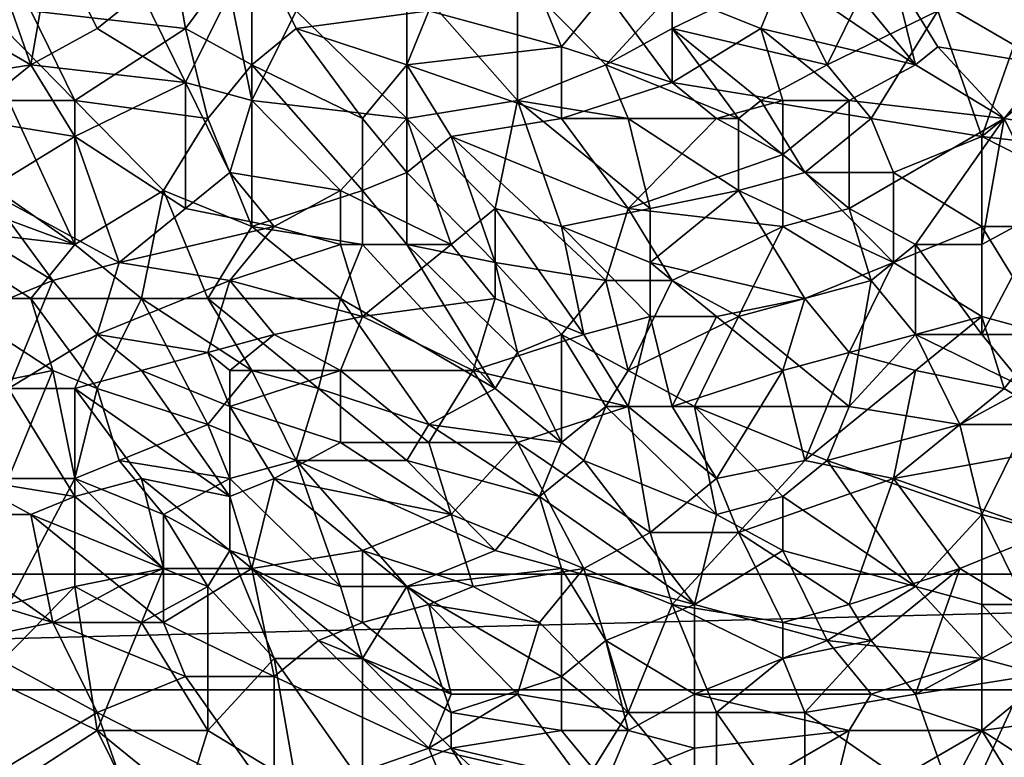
# Model space of a CAD drawing. Extents: x -0.7 to 0.7, y -0.35 to 0.35.
# Tile 130 of 226: x -0.04 to 0.13, y 0.16 to 0.28. Entities that reach past the tile are written whole.
import ezdxf

# ---------------------------------------------------------------- set-up
doc = ezdxf.new("R2010")
doc.units = 0

msp = doc.modelspace()

# ---------------------------------------------------------------- linework, layer by layer
for points in [[(-0.03434, 0.28482, 0.437), (-0.00761, 0.28172, 0.43699), (-0.01142, 0.30347, 0.437)], [(-0.00761, 0.28172, 0.43699), (0.00385, 0.29725, 0.43699), (-0.01142, 0.30347, 0.437)], [(0.11841, 0.2755, 0.43699), (0.11459, 0.29104, 0.43699), (0.0955, 0.30347, 0.43696)], [(0.11841, 0.2755, 0.43699), (0.0955, 0.30347, 0.43696), (0.0955, 0.29104, 0.43699)], [(-0.03434, 0.2755, 0.41242), (-0.06107, 0.29104, 0.41243), (-0.04197, 0.29725, 0.41243)], [(-0.03052, 0.29725, 0.41242), (-0.03434, 0.2755, 0.41242), (-0.04197, 0.29725, 0.41243)], [(-0.03434, 0.2755, 0.41242), (-0.03052, 0.29725, 0.41242), (-0.02288, 0.28172, 0.41241)], [(-0.02288, 0.28172, 0.41241), (-0.03052, 0.29725, 0.41242), (-0.01524, 0.28793, 0.41241)], [(0.00385, 0.2755, 0.43701), (0.00385, 0.29725, 0.43699), (-0.00761, 0.28172, 0.43699)], [(0.01149, 0.28172, 0.43699), (0.0344, 0.28482, 0.437), (0.00385, 0.29725, 0.43699)], [(0.00385, 0.2755, 0.43701), (0.01149, 0.28172, 0.43699), (0.00385, 0.29725, 0.43699)], [(-0.05343, 0.2724, 0.41241), (-0.06107, 0.29104, 0.41243), (-0.03434, 0.2755, 0.41242)], [(0.03058, 0.26618, 0.41242), (0.01149, 0.28482, 0.41242), (0.03058, 0.29104, 0.41244)], [(0.04967, 0.26929, 0.41243), (0.03058, 0.29104, 0.41244), (0.04967, 0.29104, 0.41245)], [(0.04967, 0.26929, 0.41243), (0.03058, 0.26618, 0.41242), (0.03058, 0.29104, 0.41244)], [(0.06495, 0.2755, 0.41245), (0.04967, 0.29104, 0.41245), (0.0764, 0.28793, 0.41247)], [(0.04967, 0.26929, 0.41243), (0.04967, 0.29104, 0.41245), (0.06495, 0.2755, 0.41245)], [(0.0764, 0.28172, 0.41244), (0.0764, 0.28793, 0.41247), (0.0955, 0.29104, 0.41248)], [(0.09168, 0.28172, 0.43699), (0.0955, 0.29104, 0.43699), (0.0764, 0.28793, 0.43699)], [(0.0764, 0.28172, 0.41244), (0.0955, 0.29104, 0.41248), (0.10313, 0.2755, 0.41245)], [(0.09168, 0.28172, 0.43699), (0.11841, 0.2755, 0.43699), (0.0955, 0.29104, 0.43699)], [(0.10313, 0.2755, 0.41245), (0.0955, 0.29104, 0.41248), (0.11077, 0.29104, 0.41249)], [(0.10313, 0.2755, 0.41245), (0.11077, 0.29104, 0.41249), (0.12223, 0.28482, 0.41247)], [(0.14132, 0.2755, 0.43699), (0.1375, 0.28793, 0.43698), (0.11459, 0.29104, 0.43699)], [(0.12223, 0.27861, 0.43699), (0.14132, 0.2755, 0.43699), (0.11459, 0.29104, 0.43699)], [(0.11841, 0.2755, 0.43699), (0.12223, 0.27861, 0.43699), (0.11459, 0.29104, 0.43699)], [(-0.00761, 0.2724, 0.41242), (-0.02288, 0.28172, 0.41241), (-0.01524, 0.28793, 0.41241)], [(-0.00761, 0.2724, 0.41242), (-0.01524, 0.28793, 0.41241), (0.00003, 0.28793, 0.41242)], [(0.00385, 0.26929, 0.41241), (-0.00761, 0.2724, 0.41242), (0.00003, 0.28793, 0.41242)], [(0.00385, 0.26929, 0.41241), (0.00003, 0.28793, 0.41242), (0.01149, 0.28482, 0.41242)], [(0.05731, 0.27861, 0.43699), (0.05349, 0.28793, 0.43699), (0.0344, 0.28482, 0.437)], [(0.05731, 0.27861, 0.43699), (0.06495, 0.28793, 0.43698), (0.05349, 0.28793, 0.43699)], [(0.05731, 0.27861, 0.43699), (0.0764, 0.2724, 0.43698), (0.06495, 0.28793, 0.43698)], [(0.06495, 0.2755, 0.41245), (0.0764, 0.28793, 0.41247), (0.0764, 0.28172, 0.41244)], [(0.0764, 0.2724, 0.43698), (0.0764, 0.28793, 0.43699), (0.06495, 0.28793, 0.43698)], [(0.0764, 0.2724, 0.43698), (0.09168, 0.28172, 0.43699), (0.0764, 0.28793, 0.43699)], [(-0.03815, 0.26929, 0.43697), (-0.0267, 0.26929, 0.43699), (-0.04197, 0.28482, 0.43698)], [(-0.0267, 0.26929, 0.43699), (-0.03434, 0.28482, 0.437), (-0.04197, 0.28482, 0.43698)], [(-0.0267, 0.26929, 0.43699), (-0.00761, 0.28172, 0.43699), (-0.03434, 0.28482, 0.437)], [(0.03058, 0.26618, 0.41242), (0.00385, 0.26929, 0.41241), (0.01149, 0.28482, 0.41242)], [(0.03058, 0.2755, 0.43699), (0.0344, 0.28482, 0.437), (0.01149, 0.28172, 0.43699)], [(0.03058, 0.2755, 0.43699), (0.05731, 0.27861, 0.43699), (0.0344, 0.28482, 0.437)], [(0.11077, 0.26618, 0.41245), (0.10313, 0.2755, 0.41245), (0.12223, 0.28482, 0.41247)], [(0.12223, 0.28482, 0.41247), (0.12986, 0.26307, 0.41248), (0.11077, 0.26618, 0.41245)], [(0.12223, 0.28482, 0.41247), (0.1375, 0.28482, 0.41248), (0.12986, 0.26307, 0.41248)], [(0.1375, 0.28482, 0.41248), (0.14132, 0.2724, 0.41246), (0.12986, 0.26307, 0.41248)], [(-0.03434, 0.2755, 0.41242), (-0.02288, 0.28172, 0.41241), (-0.00761, 0.2724, 0.41242)], [(-0.00379, 0.26618, 0.43698), (-0.00761, 0.28172, 0.43699), (-0.0267, 0.26929, 0.43699)], [(-0.00379, 0.26618, 0.43698), (0.00385, 0.2755, 0.43701), (-0.00761, 0.28172, 0.43699)], [(0.00385, 0.2755, 0.43701), (0.02294, 0.26618, 0.43698), (0.01149, 0.28172, 0.43699)], [(0.02294, 0.26618, 0.43698), (0.03058, 0.2755, 0.43699), (0.01149, 0.28172, 0.43699)], [(0.06495, 0.2755, 0.41245), (0.0764, 0.28172, 0.41244), (0.08786, 0.26618, 0.41242)], [(0.09168, 0.26929, 0.41244), (0.0764, 0.28172, 0.41244), (0.10313, 0.2755, 0.41245)], [(0.08786, 0.26618, 0.41242), (0.0764, 0.28172, 0.41244), (0.09168, 0.26929, 0.41244)], [(0.0955, 0.26929, 0.43698), (0.09168, 0.28172, 0.43699), (0.0764, 0.2724, 0.43698)], [(0.0955, 0.26929, 0.43698), (0.10695, 0.26929, 0.43699), (0.09168, 0.28172, 0.43699)], [(0.10695, 0.26929, 0.43699), (0.11841, 0.2755, 0.43699), (0.09168, 0.28172, 0.43699)], [(0.05731, 0.26618, 0.437), (0.05731, 0.27861, 0.43699), (0.03058, 0.2755, 0.43699)], [(0.05731, 0.26618, 0.437), (0.0764, 0.2724, 0.43698), (0.05731, 0.27861, 0.43699)], [(0.13368, 0.26618, 0.43699), (0.12223, 0.27861, 0.43699), (0.11841, 0.2755, 0.43699)], [(0.13368, 0.26618, 0.43699), (0.14132, 0.2755, 0.43699), (0.12223, 0.27861, 0.43699)], [(-0.04579, 0.26618, 0.41239), (-0.05343, 0.2724, 0.41241), (-0.03434, 0.2755, 0.41242)], [(-0.04579, 0.26618, 0.41239), (-0.03434, 0.2755, 0.41242), (-0.0267, 0.26307, 0.41242)], [(-0.0267, 0.26307, 0.41242), (-0.03434, 0.2755, 0.41242), (-0.00761, 0.2724, 0.41242)], [(0.00385, 0.24754, 0.43698), (0.00385, 0.2755, 0.43701), (-0.00379, 0.26618, 0.43698)], [(0.00385, 0.2755, 0.43701), (0.02294, 0.25375, 0.43697), (0.02294, 0.26618, 0.43698)], [(0.00385, 0.24754, 0.43698), (0.02294, 0.25375, 0.43697), (0.00385, 0.2755, 0.43701)], [(0.03058, 0.25686, 0.43698), (0.03058, 0.2755, 0.43699), (0.02294, 0.26618, 0.43698)], [(0.03822, 0.26307, 0.43699), (0.05731, 0.26618, 0.437), (0.03058, 0.2755, 0.43699)], [(0.03058, 0.25686, 0.43698), (0.03822, 0.26307, 0.43699), (0.03058, 0.2755, 0.43699)], [(0.06877, 0.26618, 0.41242), (0.04967, 0.26929, 0.41243), (0.06495, 0.2755, 0.41245)], [(0.06877, 0.26618, 0.41242), (0.06495, 0.2755, 0.41245), (0.08786, 0.26618, 0.41242)], [(0.11077, 0.26618, 0.41245), (0.09168, 0.26929, 0.41244), (0.10313, 0.2755, 0.41245)], [(0.13368, 0.26618, 0.43699), (0.11841, 0.2755, 0.43699), (0.10695, 0.26929, 0.43699)], [(0.13368, 0.26618, 0.43699), (0.15277, 0.26307, 0.43699), (0.14132, 0.2755, 0.43699)], [(-0.00761, 0.25064, 0.41246), (-0.0267, 0.26307, 0.41242), (-0.00761, 0.2724, 0.41242)], [(0.00003, 0.25686, 0.41246), (-0.00761, 0.2724, 0.41242), (0.00385, 0.26929, 0.41241)], [(-0.00761, 0.25064, 0.41246), (-0.00761, 0.2724, 0.41242), (0.00003, 0.25686, 0.41246)], [(0.05731, 0.26618, 0.437), (0.08404, 0.26618, 0.43701), (0.0764, 0.2724, 0.43698)], [(0.08404, 0.26618, 0.43701), (0.0955, 0.26929, 0.43698), (0.0764, 0.2724, 0.43698)], [(0.14132, 0.2724, 0.41246), (0.15659, 0.25997, 0.41248), (0.12986, 0.26307, 0.41248)], [(-0.0267, 0.24443, 0.43699), (-0.03815, 0.26929, 0.43697), (-0.05343, 0.26307, 0.43699)], [(-0.0267, 0.24443, 0.43699), (-0.0267, 0.26929, 0.43699), (-0.03815, 0.26929, 0.43697)], [(-0.0267, 0.26929, 0.43699), (-0.01142, 0.25375, 0.43696), (-0.00379, 0.26618, 0.43698)], [(-0.01142, 0.25375, 0.43696), (-0.0267, 0.26929, 0.43699), (-0.0267, 0.24443, 0.43699)], [(0.00003, 0.25686, 0.41246), (0.00385, 0.26929, 0.41241), (0.01912, 0.25375, 0.41244)], [(0.01912, 0.25375, 0.41244), (0.00385, 0.26929, 0.41241), (0.03058, 0.26618, 0.41242)], [(0.04585, 0.25064, 0.41243), (0.03058, 0.26618, 0.41242), (0.04967, 0.26929, 0.41243)], [(0.05731, 0.24754, 0.41244), (0.04585, 0.25064, 0.41243), (0.04967, 0.26929, 0.41243)], [(0.07258, 0.25064, 0.41243), (0.04967, 0.26929, 0.41243), (0.06877, 0.26618, 0.41242)], [(0.05731, 0.24754, 0.41244), (0.04967, 0.26929, 0.41243), (0.07258, 0.25064, 0.41243)], [(0.0955, 0.25997, 0.43698), (0.0955, 0.26929, 0.43698), (0.08404, 0.26618, 0.43701)], [(0.09931, 0.25686, 0.41245), (0.08786, 0.26618, 0.41242), (0.09168, 0.26929, 0.41244)], [(0.09168, 0.26929, 0.41244), (0.11077, 0.26618, 0.41245), (0.09931, 0.25686, 0.41245)], [(0.0955, 0.25997, 0.43698), (0.10695, 0.25064, 0.43699), (0.10695, 0.26929, 0.43699)], [(0.0955, 0.25997, 0.43698), (0.10695, 0.26929, 0.43699), (0.0955, 0.26929, 0.43698)], [(0.10695, 0.25064, 0.43699), (0.13368, 0.26618, 0.43699), (0.10695, 0.26929, 0.43699)], [(-0.04197, 0.25375, 0.41241), (-0.04579, 0.26618, 0.41239), (-0.0267, 0.26307, 0.41242)], [(-0.01142, 0.25375, 0.43696), (0.00385, 0.24754, 0.43698), (-0.00379, 0.26618, 0.43698)], [(0.03822, 0.24443, 0.41243), (0.01912, 0.25375, 0.41244), (0.03058, 0.26618, 0.41242)], [(0.03058, 0.25686, 0.43698), (0.02294, 0.26618, 0.43698), (0.02294, 0.25375, 0.43697)], [(0.03822, 0.24443, 0.41243), (0.03058, 0.26618, 0.41242), (0.04585, 0.25064, 0.41243)], [(0.03822, 0.26307, 0.43699), (0.06877, 0.25064, 0.43699), (0.05731, 0.26618, 0.437)], [(0.06877, 0.25064, 0.43699), (0.08404, 0.26618, 0.43701), (0.05731, 0.26618, 0.437)], [(0.08786, 0.25375, 0.41243), (0.06877, 0.26618, 0.41242), (0.08786, 0.26618, 0.41242)], [(0.0955, 0.25997, 0.43698), (0.08404, 0.26618, 0.43701), (0.06877, 0.25064, 0.43699)], [(0.07258, 0.25064, 0.41243), (0.06877, 0.26618, 0.41242), (0.08786, 0.25375, 0.41243)], [(0.08786, 0.25375, 0.41243), (0.08786, 0.26618, 0.41242), (0.09931, 0.25686, 0.41245)], [(0.09931, 0.25686, 0.41245), (0.11077, 0.26618, 0.41245), (0.11459, 0.25686, 0.41246)], [(0.11841, 0.24443, 0.437), (0.13368, 0.26618, 0.43699), (0.10695, 0.25064, 0.43699)], [(0.12986, 0.26307, 0.41248), (0.11459, 0.25686, 0.41246), (0.11077, 0.26618, 0.41245)], [(0.11841, 0.24443, 0.437), (0.12986, 0.24443, 0.43699), (0.13368, 0.26618, 0.43699)], [(0.12986, 0.24443, 0.43699), (0.14132, 0.25064, 0.437), (0.13368, 0.26618, 0.43699)], [(0.14132, 0.25064, 0.437), (0.15277, 0.26307, 0.43699), (0.13368, 0.26618, 0.43699)], [(-0.0687, 0.25997, 0.43701), (-0.0267, 0.24443, 0.43699), (-0.05343, 0.26307, 0.43699)], [(-0.01906, 0.24132, 0.41244), (-0.04197, 0.25375, 0.41241), (-0.0267, 0.26307, 0.41242)], [(-0.01906, 0.24132, 0.41244), (-0.0267, 0.26307, 0.41242), (-0.00761, 0.25064, 0.41246)], [(0.03058, 0.25686, 0.43698), (0.04585, 0.24132, 0.43702), (0.03822, 0.26307, 0.43699)], [(0.06495, 0.23822, 0.43699), (0.06877, 0.25064, 0.43699), (0.03822, 0.26307, 0.43699)], [(0.04585, 0.24132, 0.43702), (0.06495, 0.23822, 0.43699), (0.03822, 0.26307, 0.43699)], [(0.12986, 0.26307, 0.41248), (0.12986, 0.24754, 0.41247), (0.11459, 0.25686, 0.41246)], [(0.16041, 0.24754, 0.41247), (0.12986, 0.26307, 0.41248), (0.15659, 0.25997, 0.41248)], [(0.16041, 0.24754, 0.41247), (0.12986, 0.24754, 0.41247), (0.12986, 0.26307, 0.41248)], [(-0.05343, 0.24754, 0.437), (-0.0267, 0.24443, 0.43699), (-0.0687, 0.25997, 0.43701)], [(0.0955, 0.24754, 0.437), (0.0955, 0.25997, 0.43698), (0.06877, 0.25064, 0.43699)], [(0.0955, 0.24754, 0.437), (0.10695, 0.25064, 0.43699), (0.0955, 0.25997, 0.43698)], [(-0.00761, 0.25064, 0.41246), (0.00003, 0.25686, 0.41246), (0.00767, 0.24754, 0.41244)], [(0.00767, 0.24754, 0.41244), (0.00003, 0.25686, 0.41246), (0.01912, 0.25375, 0.41244)], [(0.03058, 0.24443, 0.43699), (0.03058, 0.25686, 0.43698), (0.02294, 0.25375, 0.43697)], [(0.03058, 0.24443, 0.43699), (0.04585, 0.24132, 0.43702), (0.03058, 0.25686, 0.43698)], [(0.08786, 0.25375, 0.41243), (0.09931, 0.25686, 0.41245), (0.11459, 0.24132, 0.41245)], [(0.11459, 0.24132, 0.41245), (0.09931, 0.25686, 0.41245), (0.11459, 0.25686, 0.41246)], [(0.11459, 0.25686, 0.41246), (0.12986, 0.24754, 0.41247), (0.11459, 0.24132, 0.41245)], [(-0.04579, 0.24754, 0.41242), (-0.04197, 0.25375, 0.41241), (-0.03052, 0.23822, 0.41243)], [(-0.03052, 0.23822, 0.41243), (-0.04197, 0.25375, 0.41241), (-0.01906, 0.24132, 0.41244)], [(-0.0267, 0.24443, 0.43699), (-0.01524, 0.23511, 0.43698), (-0.01142, 0.25375, 0.43696)], [(-0.01524, 0.23511, 0.43698), (-0.00379, 0.23511, 0.437), (-0.01142, 0.25375, 0.43696)], [(-0.00379, 0.23511, 0.437), (0.00385, 0.24754, 0.43698), (-0.01142, 0.25375, 0.43696)], [(0.00385, 0.24754, 0.43698), (0.02294, 0.24443, 0.43699), (0.02294, 0.25375, 0.43697)], [(0.01912, 0.24443, 0.41242), (0.00767, 0.24754, 0.41244), (0.01912, 0.25375, 0.41244)], [(0.01912, 0.24443, 0.41242), (0.01912, 0.25375, 0.41244), (0.03822, 0.24443, 0.41243)], [(0.02294, 0.24443, 0.43699), (0.03058, 0.24443, 0.43699), (0.02294, 0.25375, 0.43697)], [(0.07258, 0.24132, 0.41244), (0.08786, 0.25375, 0.41243), (0.09931, 0.23511, 0.41247)], [(0.07258, 0.24132, 0.41244), (0.07258, 0.25064, 0.41243), (0.08786, 0.25375, 0.41243)], [(0.09931, 0.23511, 0.41247), (0.08786, 0.25375, 0.41243), (0.11459, 0.24132, 0.41245)], [(-0.01906, 0.24132, 0.41244), (-0.00761, 0.25064, 0.41246), (0.00767, 0.24754, 0.41244)], [(0.04585, 0.23511, 0.41243), (0.03822, 0.24443, 0.41243), (0.04585, 0.25064, 0.41243)], [(0.06113, 0.22889, 0.41244), (0.04585, 0.25064, 0.41243), (0.05731, 0.24754, 0.41244)], [(0.04585, 0.23511, 0.41243), (0.04585, 0.25064, 0.41243), (0.06113, 0.22889, 0.41244)], [(0.05731, 0.24754, 0.41244), (0.07258, 0.25064, 0.41243), (0.07258, 0.24132, 0.41244)], [(0.06495, 0.23822, 0.43699), (0.0764, 0.23822, 0.43701), (0.06877, 0.25064, 0.43699)], [(0.0955, 0.24754, 0.437), (0.06877, 0.25064, 0.43699), (0.0764, 0.23822, 0.43701)], [(0.11077, 0.23822, 0.437), (0.10695, 0.25064, 0.43699), (0.0955, 0.24754, 0.437)], [(0.11077, 0.23822, 0.437), (0.11841, 0.24443, 0.437), (0.10695, 0.25064, 0.43699)], [(0.12986, 0.22889, 0.43701), (0.14896, 0.22889, 0.43702), (0.14132, 0.25064, 0.437)], [(0.12986, 0.22889, 0.43701), (0.14132, 0.25064, 0.437), (0.12986, 0.24443, 0.43699)], [(-0.03434, 0.23511, 0.43699), (-0.0267, 0.24443, 0.43699), (-0.05343, 0.24754, 0.437)], [(-0.04961, 0.23511, 0.437), (-0.03434, 0.23511, 0.43699), (-0.05343, 0.24754, 0.437)], [(-0.04579, 0.232, 0.41243), (-0.04579, 0.24754, 0.41242), (-0.03052, 0.23822, 0.41243)], [(0.00003, 0.23822, 0.41244), (-0.01906, 0.24132, 0.41244), (0.00767, 0.24754, 0.41244)], [(-0.00379, 0.23511, 0.437), (0.01912, 0.23511, 0.43699), (0.00385, 0.24754, 0.43698)], [(0.00003, 0.23822, 0.41244), (0.00767, 0.24754, 0.41244), (0.01912, 0.24443, 0.41242)], [(0.01912, 0.23511, 0.43699), (0.02294, 0.24443, 0.43699), (0.00385, 0.24754, 0.43698)], [(0.07258, 0.232, 0.41244), (0.05731, 0.24754, 0.41244), (0.07258, 0.24132, 0.41244)], [(0.06113, 0.22889, 0.41244), (0.05731, 0.24754, 0.41244), (0.07258, 0.232, 0.41244)], [(0.08786, 0.232, 0.437), (0.0955, 0.24754, 0.437), (0.0764, 0.23822, 0.43701)], [(0.08786, 0.232, 0.437), (0.11077, 0.23822, 0.437), (0.0955, 0.24754, 0.437)], [(0.11459, 0.24132, 0.41245), (0.12986, 0.24754, 0.41247), (0.12986, 0.232, 0.41247)], [(0.14132, 0.22889, 0.41248), (0.12986, 0.232, 0.41247), (0.12986, 0.24754, 0.41247)], [(0.14132, 0.22889, 0.41248), (0.12986, 0.24754, 0.41247), (0.16041, 0.24754, 0.41247)], [(-0.01524, 0.23511, 0.43698), (-0.0267, 0.24443, 0.43699), (-0.03434, 0.23511, 0.43699)], [(0.02294, 0.232, 0.41245), (0.00003, 0.23822, 0.41244), (0.01912, 0.24443, 0.41242)], [(0.01912, 0.23511, 0.43699), (0.04585, 0.21957, 0.43701), (0.02294, 0.24443, 0.43699)], [(0.02294, 0.232, 0.41245), (0.01912, 0.24443, 0.41242), (0.03822, 0.24443, 0.41243)], [(0.04585, 0.21957, 0.43701), (0.03058, 0.24443, 0.43699), (0.02294, 0.24443, 0.43699)], [(0.02294, 0.232, 0.41245), (0.03822, 0.24443, 0.41243), (0.04585, 0.23511, 0.41243)], [(0.04967, 0.22579, 0.43699), (0.04585, 0.24132, 0.43702), (0.03058, 0.24443, 0.43699)], [(0.04585, 0.21957, 0.43701), (0.04967, 0.22579, 0.43699), (0.03058, 0.24443, 0.43699)], [(0.11841, 0.22889, 0.43702), (0.11841, 0.24443, 0.437), (0.11077, 0.23822, 0.437)], [(0.12986, 0.22889, 0.43701), (0.12986, 0.24443, 0.43699), (0.11841, 0.24443, 0.437)], [(0.11841, 0.22889, 0.43702), (0.12986, 0.22889, 0.43701), (0.11841, 0.24443, 0.437)], [(-0.02288, 0.22889, 0.41246), (-0.03052, 0.23822, 0.41243), (-0.01906, 0.24132, 0.41244)], [(-0.02288, 0.22889, 0.41246), (-0.01906, 0.24132, 0.41244), (0.00003, 0.23822, 0.41244)], [(0.05731, 0.22889, 0.43702), (0.06495, 0.23822, 0.43699), (0.04585, 0.24132, 0.43702)], [(0.04967, 0.22579, 0.43699), (0.05731, 0.22889, 0.43702), (0.04585, 0.24132, 0.43702)], [(0.08404, 0.232, 0.41244), (0.07258, 0.24132, 0.41244), (0.09931, 0.23511, 0.41247)], [(0.07258, 0.232, 0.41244), (0.07258, 0.24132, 0.41244), (0.08404, 0.232, 0.41244)], [(0.09931, 0.23511, 0.41247), (0.11459, 0.24132, 0.41245), (0.10695, 0.22579, 0.41245)], [(0.10695, 0.22579, 0.41245), (0.11459, 0.24132, 0.41245), (0.12986, 0.232, 0.41247)], [(-0.03815, 0.21957, 0.41243), (-0.04579, 0.232, 0.41243), (-0.03052, 0.23822, 0.41243)], [(-0.03815, 0.21957, 0.41243), (-0.03052, 0.23822, 0.41243), (-0.02288, 0.22889, 0.41246)], [(-0.02288, 0.22889, 0.41246), (0.00003, 0.23822, 0.41244), (-0.00379, 0.22579, 0.41244)], [(-0.00379, 0.22579, 0.41244), (0.00003, 0.23822, 0.41244), (0.00767, 0.22889, 0.41244)], [(0.00767, 0.22889, 0.41244), (0.00003, 0.23822, 0.41244), (0.02294, 0.232, 0.41245)], [(0.06877, 0.22268, 0.43702), (0.06495, 0.23822, 0.43699), (0.05731, 0.22889, 0.43702)], [(0.06877, 0.22268, 0.43702), (0.0764, 0.23822, 0.43701), (0.06495, 0.23822, 0.43699)], [(0.06877, 0.22268, 0.43702), (0.08786, 0.232, 0.437), (0.0764, 0.23822, 0.43701)], [(0.10695, 0.21646, 0.43703), (0.11077, 0.23822, 0.437), (0.08786, 0.232, 0.437)], [(0.11841, 0.22889, 0.43702), (0.11077, 0.23822, 0.437), (0.10695, 0.21646, 0.43703)], [(-0.04961, 0.23511, 0.437), (-0.03052, 0.22268, 0.43701), (-0.03434, 0.23511, 0.43699)], [(-0.04579, 0.21957, 0.43701), (-0.03052, 0.22268, 0.43701), (-0.04961, 0.23511, 0.437)], [(-0.02288, 0.21957, 0.437), (-0.01524, 0.23511, 0.43698), (-0.03434, 0.23511, 0.43699)], [(-0.02288, 0.21957, 0.437), (-0.03434, 0.23511, 0.43699), (-0.03052, 0.22268, 0.43701)], [(-0.00379, 0.21336, 0.43702), (-0.01524, 0.23511, 0.43698), (-0.02288, 0.21957, 0.437)], [(-0.01524, 0.23511, 0.43698), (0.00385, 0.22268, 0.43703), (-0.00379, 0.23511, 0.437)], [(-0.00379, 0.21336, 0.43702), (0.00385, 0.22268, 0.43703), (-0.01524, 0.23511, 0.43698)], [(0.01531, 0.21957, 0.43702), (0.01912, 0.23511, 0.43699), (-0.00379, 0.23511, 0.437)], [(0.00385, 0.22268, 0.43703), (0.01531, 0.21957, 0.43702), (-0.00379, 0.23511, 0.437)], [(0.01531, 0.21957, 0.43702), (0.0344, 0.21336, 0.437), (0.01912, 0.23511, 0.43699)], [(0.0344, 0.21336, 0.437), (0.04585, 0.21957, 0.43701), (0.01912, 0.23511, 0.43699)], [(0.04204, 0.22268, 0.41245), (0.02294, 0.232, 0.41245), (0.04585, 0.23511, 0.41243)], [(0.04585, 0.23511, 0.41243), (0.06113, 0.22889, 0.41244), (0.04204, 0.22268, 0.41245)], [(0.0955, 0.22268, 0.41245), (0.08404, 0.232, 0.41244), (0.09931, 0.23511, 0.41247)], [(0.10695, 0.22579, 0.41245), (0.0955, 0.22268, 0.41245), (0.09931, 0.23511, 0.41247)], [(0.01912, 0.22268, 0.41243), (0.00767, 0.22889, 0.41244), (0.02294, 0.232, 0.41245)], [(0.01912, 0.22268, 0.41243), (0.02294, 0.232, 0.41245), (0.04204, 0.22268, 0.41245)], [(0.06877, 0.21646, 0.41244), (0.06113, 0.22889, 0.41244), (0.07258, 0.232, 0.41244)], [(0.06877, 0.21646, 0.41244), (0.07258, 0.232, 0.41244), (0.0764, 0.21646, 0.41244)], [(0.08022, 0.21646, 0.43702), (0.08786, 0.232, 0.437), (0.06877, 0.22268, 0.43702)], [(0.0764, 0.21646, 0.41244), (0.07258, 0.232, 0.41244), (0.08404, 0.232, 0.41244)], [(0.0764, 0.21646, 0.41244), (0.08404, 0.232, 0.41244), (0.0955, 0.22268, 0.41245)], [(0.08022, 0.21646, 0.43702), (0.10695, 0.21646, 0.43703), (0.08786, 0.232, 0.437)], [(0.10695, 0.22579, 0.41245), (0.12986, 0.232, 0.41247), (0.11841, 0.22268, 0.41245)], [(0.11841, 0.22268, 0.41245), (0.12986, 0.232, 0.41247), (0.13368, 0.21957, 0.41246)], [(0.13368, 0.21957, 0.41246), (0.12986, 0.232, 0.41247), (0.14132, 0.22889, 0.41248)], [(-0.0267, 0.21957, 0.41242), (-0.03815, 0.21957, 0.41243), (-0.02288, 0.22889, 0.41246)], [(-0.0267, 0.21957, 0.41242), (-0.02288, 0.22889, 0.41246), (-0.01524, 0.22268, 0.41243)], [(-0.01524, 0.22268, 0.41243), (-0.02288, 0.22889, 0.41246), (-0.00379, 0.22579, 0.41244)], [(0.00003, 0.22268, 0.41243), (-0.00379, 0.22579, 0.41244), (0.00767, 0.22889, 0.41244)], [(0.00003, 0.22268, 0.41243), (0.00767, 0.22889, 0.41244), (0.01912, 0.22268, 0.41243)], [(0.06877, 0.21646, 0.41244), (0.04204, 0.22268, 0.41245), (0.06113, 0.22889, 0.41244)], [(0.05731, 0.21025, 0.437), (0.05731, 0.22889, 0.43702), (0.04967, 0.22579, 0.43699)], [(0.06495, 0.21646, 0.43701), (0.06877, 0.22268, 0.43702), (0.05731, 0.22889, 0.43702)], [(0.05731, 0.21025, 0.437), (0.06495, 0.21646, 0.43701), (0.05731, 0.22889, 0.43702)], [(0.12604, 0.21336, 0.43701), (0.11841, 0.22889, 0.43702), (0.10695, 0.21646, 0.43703)], [(0.1375, 0.21957, 0.43702), (0.12986, 0.22889, 0.43701), (0.11841, 0.22889, 0.43702)], [(0.12604, 0.21336, 0.43701), (0.1375, 0.21957, 0.43702), (0.11841, 0.22889, 0.43702)], [(0.1375, 0.21957, 0.43702), (0.14896, 0.22889, 0.43702), (0.12986, 0.22889, 0.43701)], [(0.13368, 0.21957, 0.41246), (0.14132, 0.22889, 0.41248), (0.14896, 0.21025, 0.41246)], [(0.00003, 0.21646, 0.41242), (-0.01524, 0.22268, 0.41243), (-0.00379, 0.22579, 0.41244)], [(0.00003, 0.21646, 0.41242), (-0.00379, 0.22579, 0.41244), (0.00003, 0.22268, 0.41243)], [(0.04585, 0.21957, 0.43701), (0.05731, 0.21025, 0.437), (0.04967, 0.22579, 0.43699)], [(0.09931, 0.20714, 0.41245), (0.0955, 0.22268, 0.41245), (0.10695, 0.22579, 0.41245)], [(0.09931, 0.20714, 0.41245), (0.10695, 0.22579, 0.41245), (0.11841, 0.22268, 0.41245)], [(-0.03815, 0.20403, 0.43699), (-0.03052, 0.22268, 0.43701), (-0.04579, 0.21957, 0.43701)], [(-0.03815, 0.20403, 0.43699), (-0.0267, 0.20403, 0.43702), (-0.03052, 0.22268, 0.43701)], [(-0.0267, 0.20403, 0.43702), (-0.02288, 0.21957, 0.437), (-0.03052, 0.22268, 0.43701)], [(0.00003, 0.20093, 0.41242), (-0.0267, 0.21957, 0.41242), (-0.01524, 0.22268, 0.41243)], [(0.00003, 0.20093, 0.41242), (-0.01524, 0.22268, 0.41243), (0.00003, 0.21646, 0.41242)], [(0.01149, 0.20714, 0.43703), (0.00385, 0.22268, 0.43703), (-0.00379, 0.21336, 0.43702)], [(0.00003, 0.21646, 0.41242), (0.00003, 0.22268, 0.41243), (0.01912, 0.22268, 0.41243)], [(0.01912, 0.21025, 0.41243), (0.00003, 0.21646, 0.41242), (0.01912, 0.22268, 0.41243)], [(0.01149, 0.20714, 0.43703), (0.01531, 0.21957, 0.43702), (0.00385, 0.22268, 0.43703)], [(0.0344, 0.21025, 0.41245), (0.01912, 0.22268, 0.41243), (0.04204, 0.22268, 0.41245)], [(0.01912, 0.21025, 0.41243), (0.01912, 0.22268, 0.41243), (0.0344, 0.21025, 0.41245)], [(0.0344, 0.21025, 0.41245), (0.04204, 0.22268, 0.41245), (0.04967, 0.21025, 0.41245)], [(0.04967, 0.21025, 0.41245), (0.04204, 0.22268, 0.41245), (0.06877, 0.21646, 0.41244)], [(0.06495, 0.21646, 0.43701), (0.08022, 0.21646, 0.43702), (0.06877, 0.22268, 0.43702)], [(0.08404, 0.20403, 0.41243), (0.0764, 0.21646, 0.41244), (0.0955, 0.22268, 0.41245)], [(0.08404, 0.20403, 0.41243), (0.0955, 0.22268, 0.41245), (0.09931, 0.20714, 0.41245)], [(0.11459, 0.20403, 0.41246), (0.09931, 0.20714, 0.41245), (0.11841, 0.22268, 0.41245)], [(0.13368, 0.21957, 0.41246), (0.11459, 0.20403, 0.41246), (0.11841, 0.22268, 0.41245)], [(-0.04579, 0.20403, 0.41245), (-0.03815, 0.21957, 0.41243), (-0.0267, 0.20093, 0.41242)], [(-0.0267, 0.20093, 0.41242), (-0.03815, 0.21957, 0.41243), (-0.0267, 0.21957, 0.41242)], [(-0.01524, 0.20403, 0.41245), (-0.0267, 0.21957, 0.41242), (0.00003, 0.20093, 0.41242)], [(-0.0267, 0.20403, 0.43702), (-0.01906, 0.20714, 0.43702), (-0.02288, 0.21957, 0.437)], [(-0.0267, 0.20093, 0.41242), (-0.0267, 0.21957, 0.41242), (-0.01524, 0.20403, 0.41245)], [(-0.01906, 0.20714, 0.43702), (-0.00379, 0.21336, 0.43702), (-0.02288, 0.21957, 0.437)], [(0.01149, 0.20714, 0.43703), (0.03058, 0.20714, 0.43701), (0.01531, 0.21957, 0.43702)], [(0.03058, 0.20714, 0.43701), (0.0344, 0.21336, 0.437), (0.01531, 0.21957, 0.43702)], [(0.05731, 0.21025, 0.437), (0.04585, 0.21957, 0.43701), (0.0344, 0.21336, 0.437)], [(0.14896, 0.21025, 0.41246), (0.11459, 0.20403, 0.41246), (0.13368, 0.21957, 0.41246)], [(0.12604, 0.21336, 0.43701), (0.1375, 0.21336, 0.43702), (0.1375, 0.21957, 0.43702)], [(0.00767, 0.20403, 0.41241), (0.00003, 0.21646, 0.41242), (0.01912, 0.21025, 0.41243)], [(0.00767, 0.20403, 0.41241), (0.00003, 0.20093, 0.41242), (0.00003, 0.21646, 0.41242)], [(0.06877, 0.21646, 0.41244), (0.07258, 0.19471, 0.41246), (0.04967, 0.21025, 0.41245)], [(0.06113, 0.20714, 0.43702), (0.06495, 0.21646, 0.43701), (0.05731, 0.21025, 0.437)], [(0.06113, 0.20714, 0.43702), (0.08404, 0.19782, 0.43701), (0.06495, 0.21646, 0.43701)], [(0.08404, 0.19782, 0.43701), (0.08022, 0.21646, 0.43702), (0.06495, 0.21646, 0.43701)], [(0.06877, 0.21646, 0.41244), (0.0764, 0.21646, 0.41244), (0.08404, 0.20403, 0.41243)], [(0.07258, 0.19471, 0.41246), (0.06877, 0.21646, 0.41244), (0.08404, 0.20403, 0.41243)], [(0.08022, 0.21646, 0.43702), (0.10313, 0.20714, 0.43701), (0.10695, 0.21646, 0.43703)], [(0.10313, 0.20714, 0.43701), (0.08022, 0.21646, 0.43702), (0.0955, 0.20093, 0.437)], [(0.08404, 0.19782, 0.43701), (0.0955, 0.20093, 0.437), (0.08022, 0.21646, 0.43702)], [(0.10313, 0.20714, 0.43701), (0.12604, 0.21336, 0.43701), (0.10695, 0.21646, 0.43703)], [(-0.01906, 0.20714, 0.43702), (0.00003, 0.20403, 0.43702), (-0.00379, 0.21336, 0.43702)], [(0.00003, 0.20403, 0.43702), (0.01149, 0.20714, 0.43703), (-0.00379, 0.21336, 0.43702)], [(0.03058, 0.20714, 0.43701), (0.05349, 0.20093, 0.43699), (0.0344, 0.21336, 0.437)], [(0.05349, 0.20093, 0.43699), (0.05731, 0.21025, 0.437), (0.0344, 0.21336, 0.437)], [(0.12986, 0.19782, 0.43701), (0.12604, 0.21336, 0.43701), (0.10313, 0.20714, 0.43701)], [(0.12604, 0.21336, 0.43701), (0.12986, 0.19782, 0.43701), (0.1375, 0.21336, 0.43702)], [(0.15277, 0.19161, 0.43703), (0.1375, 0.21336, 0.43702), (0.12986, 0.19782, 0.43701)], [(0.00767, 0.20403, 0.41241), (0.01912, 0.21025, 0.41243), (0.03822, 0.19782, 0.41244)], [(0.01912, 0.21025, 0.41243), (0.0344, 0.21025, 0.41245), (0.03822, 0.19782, 0.41244)], [(0.03822, 0.19782, 0.41244), (0.0344, 0.21025, 0.41245), (0.04967, 0.21025, 0.41245)], [(0.03822, 0.19782, 0.41244), (0.04967, 0.21025, 0.41245), (0.06113, 0.1885, 0.41246)], [(0.04967, 0.21025, 0.41245), (0.07258, 0.19471, 0.41246), (0.06113, 0.1885, 0.41246)], [(0.05349, 0.20093, 0.43699), (0.06113, 0.20714, 0.43702), (0.05731, 0.21025, 0.437)], [(0.14132, 0.19471, 0.41247), (0.11459, 0.20403, 0.41246), (0.14896, 0.21025, 0.41246)], [(-0.01142, 0.19782, 0.43701), (-0.01906, 0.20714, 0.43702), (-0.0267, 0.20403, 0.43702)], [(-0.01142, 0.19782, 0.43701), (0.00003, 0.20403, 0.43702), (-0.01906, 0.20714, 0.43702)], [(0.01912, 0.18539, 0.43702), (0.01149, 0.20714, 0.43703), (0.00003, 0.20403, 0.43702)], [(0.01149, 0.20714, 0.43703), (0.04585, 0.19161, 0.43701), (0.03058, 0.20714, 0.43701)], [(0.03058, 0.18539, 0.43701), (0.04585, 0.19161, 0.43701), (0.01149, 0.20714, 0.43703)], [(0.01912, 0.18539, 0.43702), (0.03058, 0.18539, 0.43701), (0.01149, 0.20714, 0.43703)], [(0.04585, 0.19161, 0.43701), (0.05349, 0.20093, 0.43699), (0.03058, 0.20714, 0.43701)], [(0.05349, 0.20093, 0.43699), (0.08022, 0.18228, 0.437), (0.06113, 0.20714, 0.43702)], [(0.08022, 0.18228, 0.437), (0.08404, 0.19782, 0.43701), (0.06113, 0.20714, 0.43702)], [(0.08786, 0.19471, 0.41246), (0.08404, 0.20403, 0.41243), (0.09931, 0.20714, 0.41245)], [(0.08786, 0.19471, 0.41246), (0.09931, 0.20714, 0.41245), (0.11459, 0.20403, 0.41246)], [(0.11841, 0.18539, 0.43701), (0.10313, 0.20714, 0.43701), (0.0955, 0.20093, 0.437)], [(0.11841, 0.18539, 0.43701), (0.12986, 0.19782, 0.43701), (0.10313, 0.20714, 0.43701)], [(-0.05725, 0.19782, 0.41243), (-0.04579, 0.20403, 0.41245), (-0.03434, 0.19782, 0.41241)], [(-0.03434, 0.19782, 0.41241), (-0.04579, 0.20403, 0.41245), (-0.0267, 0.20093, 0.41242)], [(-0.03815, 0.18228, 0.43702), (-0.0267, 0.20403, 0.43702), (-0.03815, 0.20403, 0.43699)], [(-0.0267, 0.18539, 0.43702), (-0.0267, 0.20403, 0.43702), (-0.03815, 0.18228, 0.43702)], [(-0.01142, 0.1885, 0.41243), (-0.0267, 0.20093, 0.41242), (-0.01524, 0.20403, 0.41245)], [(-0.0267, 0.20403, 0.43702), (-0.01142, 0.1885, 0.43703), (-0.01142, 0.19782, 0.43701)], [(-0.0267, 0.18539, 0.43702), (-0.01142, 0.1885, 0.43703), (-0.0267, 0.20403, 0.43702)], [(0.00385, 0.1885, 0.41241), (-0.01524, 0.20403, 0.41245), (0.00003, 0.20093, 0.41242)], [(-0.01142, 0.1885, 0.41243), (-0.01524, 0.20403, 0.41245), (0.00385, 0.1885, 0.41241)], [(-0.01142, 0.19782, 0.43701), (0.00003, 0.19161, 0.43702), (0.00003, 0.20403, 0.43702)], [(0.00385, 0.1885, 0.41241), (0.00003, 0.20093, 0.41242), (0.00767, 0.20403, 0.41241)], [(0.00003, 0.19161, 0.43702), (0.01912, 0.18539, 0.43702), (0.00003, 0.20403, 0.43702)], [(0.00385, 0.1885, 0.41241), (0.00767, 0.20403, 0.41241), (0.02294, 0.19161, 0.41244)], [(0.02294, 0.19161, 0.41244), (0.00767, 0.20403, 0.41241), (0.03822, 0.19782, 0.41244)], [(0.07258, 0.19471, 0.41246), (0.08404, 0.20403, 0.41243), (0.08786, 0.19471, 0.41246)], [(0.10695, 0.18228, 0.41245), (0.08786, 0.19471, 0.41246), (0.11459, 0.20403, 0.41246)], [(0.11459, 0.20403, 0.41246), (0.12604, 0.1885, 0.41247), (0.10695, 0.18228, 0.41245)], [(0.12604, 0.1885, 0.41247), (0.11459, 0.20403, 0.41246), (0.14132, 0.19471, 0.41247)], [(-0.01142, 0.1885, 0.41243), (-0.03434, 0.19782, 0.41241), (-0.0267, 0.20093, 0.41242)], [(0.04585, 0.19161, 0.43701), (0.05731, 0.1885, 0.437), (0.05349, 0.20093, 0.43699)], [(0.05731, 0.1885, 0.437), (0.08022, 0.18228, 0.437), (0.05349, 0.20093, 0.43699)], [(0.0955, 0.19161, 0.43701), (0.0955, 0.20093, 0.437), (0.08404, 0.19782, 0.43701)], [(0.0955, 0.19161, 0.43701), (0.11841, 0.18539, 0.43701), (0.0955, 0.20093, 0.437)], [(-0.03052, 0.17918, 0.41242), (-0.06107, 0.1885, 0.41243), (-0.05725, 0.19782, 0.41243)], [(-0.03052, 0.17918, 0.41242), (-0.05725, 0.19782, 0.41243), (-0.03434, 0.19782, 0.41241)], [(-0.01906, 0.18539, 0.41243), (-0.03052, 0.17918, 0.41242), (-0.03434, 0.19782, 0.41241)], [(-0.01906, 0.18539, 0.41243), (-0.03434, 0.19782, 0.41241), (-0.01142, 0.1885, 0.41243)], [(-0.00379, 0.18539, 0.43703), (0.00003, 0.19161, 0.43702), (-0.01142, 0.19782, 0.43701)], [(-0.01142, 0.1885, 0.43703), (-0.00379, 0.18539, 0.43703), (-0.01142, 0.19782, 0.43701)], [(0.02294, 0.19161, 0.41244), (0.03822, 0.19782, 0.41244), (0.04204, 0.18539, 0.41243)], [(0.06113, 0.1885, 0.41246), (0.04204, 0.18539, 0.41243), (0.03822, 0.19782, 0.41244)], [(0.08022, 0.18228, 0.437), (0.0955, 0.19161, 0.43701), (0.08404, 0.19782, 0.43701)], [(0.12986, 0.18228, 0.437), (0.12986, 0.19782, 0.43701), (0.11841, 0.18539, 0.43701)], [(0.12986, 0.18228, 0.437), (0.1375, 0.18228, 0.43702), (0.12986, 0.19782, 0.43701)], [(0.1375, 0.18228, 0.43702), (0.15277, 0.19161, 0.43703), (0.12986, 0.19782, 0.43701)], [(0.07258, 0.19471, 0.41246), (0.0764, 0.18228, 0.41245), (0.06113, 0.1885, 0.41246)], [(0.08786, 0.19471, 0.41246), (0.0764, 0.18228, 0.41245), (0.07258, 0.19471, 0.41246)], [(0.0764, 0.18228, 0.41245), (0.08786, 0.19471, 0.41246), (0.0955, 0.17918, 0.41245)], [(0.0955, 0.17918, 0.41245), (0.08786, 0.19471, 0.41246), (0.10695, 0.18228, 0.41245)], [(0.14132, 0.19471, 0.41247), (0.14132, 0.17918, 0.41247), (0.12604, 0.1885, 0.41247)], [(0.00767, 0.17296, 0.43704), (0.00003, 0.19161, 0.43702), (-0.00379, 0.18539, 0.43703)], [(0.02294, 0.17296, 0.43702), (0.01912, 0.18539, 0.43702), (0.00003, 0.19161, 0.43702)], [(0.00767, 0.17296, 0.43704), (0.02294, 0.17296, 0.43702), (0.00003, 0.19161, 0.43702)], [(0.02294, 0.17918, 0.41243), (0.00385, 0.1885, 0.41241), (0.02294, 0.19161, 0.41244)], [(0.0344, 0.18228, 0.41244), (0.02294, 0.19161, 0.41244), (0.04204, 0.18539, 0.41243)], [(0.02294, 0.17918, 0.41243), (0.02294, 0.19161, 0.41244), (0.0344, 0.18228, 0.41244)], [(0.03058, 0.18539, 0.43701), (0.05731, 0.1885, 0.437), (0.04585, 0.19161, 0.43701)], [(0.08022, 0.18228, 0.437), (0.10313, 0.17607, 0.43702), (0.0955, 0.19161, 0.43701)], [(0.10313, 0.17607, 0.43702), (0.11841, 0.18539, 0.43701), (0.0955, 0.19161, 0.43701)], [(0.39678, 0.18752, 0.4119), (-0.40322, 0.18752, 0.4119), (-0.38322, 0.16752, 0.4119)], [(0.39678, 0.18752, 0.3719), (-0.38322, 0.16752, 0.3719), (-0.40322, 0.18752, 0.3719)], [(0.39678, 0.18752, 0.4119), (0.39678, 0.18752, 0.3719), (-0.40322, 0.18752, 0.3719)], [(0.39678, 0.18752, 0.4119), (-0.40322, 0.18752, 0.3719), (-0.40322, 0.18752, 0.4119)], [(0.39678, 0.18752, 0.4119), (-0.38322, 0.16752, 0.4119), (0.37678, 0.16752, 0.4119)], [(0.39678, 0.18752, 0.3719), (0.37678, 0.16752, 0.3719), (-0.38322, 0.16752, 0.3719)], [(-0.04579, 0.17607, 0.41242), (-0.06107, 0.1885, 0.41243), (-0.03052, 0.17918, 0.41242)], [(-0.0267, 0.18539, 0.43702), (-0.01524, 0.17918, 0.43704), (-0.01142, 0.1885, 0.43703)], [(-0.01142, 0.17918, 0.41243), (-0.01906, 0.18539, 0.41243), (-0.01142, 0.1885, 0.41243)], [(-0.01524, 0.17918, 0.43704), (-0.00379, 0.18539, 0.43703), (-0.01142, 0.1885, 0.43703)], [(0.00385, 0.1885, 0.41241), (-0.01142, 0.17918, 0.41243), (-0.01142, 0.1885, 0.41243)], [(-0.01142, 0.17918, 0.41243), (0.00385, 0.1885, 0.41241), (0.00767, 0.16985, 0.41241)], [(0.01531, 0.17607, 0.41241), (0.00385, 0.1885, 0.41241), (0.02294, 0.17918, 0.41243)], [(0.00767, 0.16985, 0.41241), (0.00385, 0.1885, 0.41241), (0.01531, 0.17607, 0.41241)], [(0.05731, 0.16985, 0.43704), (0.05731, 0.1885, 0.437), (0.03058, 0.18539, 0.43701)], [(0.05349, 0.17918, 0.41244), (0.04204, 0.18539, 0.41243), (0.06113, 0.1885, 0.41246)], [(0.05349, 0.17918, 0.41244), (0.06113, 0.1885, 0.41246), (0.06877, 0.16364, 0.41243)], [(0.06495, 0.17607, 0.43699), (0.08022, 0.18228, 0.437), (0.05731, 0.1885, 0.437)], [(0.06495, 0.17607, 0.43699), (0.05731, 0.1885, 0.437), (0.05731, 0.16985, 0.43704)], [(0.06877, 0.16364, 0.41243), (0.06113, 0.1885, 0.41246), (0.0764, 0.18228, 0.41245)], [(0.11077, 0.17607, 0.41245), (0.10695, 0.18228, 0.41245), (0.12604, 0.1885, 0.41247)], [(0.11841, 0.16675, 0.41246), (0.11077, 0.17607, 0.41245), (0.12604, 0.1885, 0.41247)], [(0.12604, 0.1885, 0.41247), (0.14132, 0.17918, 0.41247), (0.11841, 0.16675, 0.41246)], [(-0.04197, 0.16985, 0.43702), (-0.0267, 0.18539, 0.43702), (-0.03815, 0.18228, 0.43702)], [(-0.02288, 0.16053, 0.43704), (-0.0267, 0.18539, 0.43702), (-0.04197, 0.16985, 0.43702)], [(-0.03052, 0.17918, 0.41242), (-0.01906, 0.18539, 0.41243), (-0.01142, 0.17918, 0.41243)], [(-0.02288, 0.16053, 0.43704), (-0.01524, 0.17918, 0.43704), (-0.0267, 0.18539, 0.43702)], [(-0.01524, 0.17918, 0.43704), (-0.00379, 0.16053, 0.43703), (-0.00379, 0.18539, 0.43703)], [(-0.00379, 0.16053, 0.43703), (0.00767, 0.17296, 0.43704), (-0.00379, 0.18539, 0.43703)], [(0.02294, 0.17296, 0.43702), (0.03058, 0.18539, 0.43701), (0.01912, 0.18539, 0.43702)], [(0.02294, 0.17296, 0.43702), (0.03822, 0.16364, 0.43703), (0.03058, 0.18539, 0.43701)], [(0.03822, 0.16364, 0.43703), (0.05731, 0.16985, 0.43704), (0.03058, 0.18539, 0.43701)], [(0.0344, 0.18228, 0.41244), (0.04204, 0.18539, 0.41243), (0.05349, 0.17918, 0.41244)], [(0.10313, 0.17607, 0.43702), (0.12986, 0.17296, 0.43702), (0.11841, 0.18539, 0.43701)], [(0.12986, 0.17296, 0.43702), (0.12986, 0.18228, 0.437), (0.11841, 0.18539, 0.43701)], [(0.03822, 0.16675, 0.41243), (0.02294, 0.17918, 0.41243), (0.0344, 0.18228, 0.41244)], [(0.0344, 0.18228, 0.41244), (0.05349, 0.17918, 0.41244), (0.04967, 0.16675, 0.41242)], [(0.03822, 0.16675, 0.41243), (0.0344, 0.18228, 0.41244), (0.04967, 0.16675, 0.41242)], [(0.08022, 0.16675, 0.43703), (0.08022, 0.18228, 0.437), (0.06495, 0.17607, 0.43699)], [(0.0764, 0.18228, 0.41245), (0.08404, 0.16364, 0.41246), (0.06877, 0.16364, 0.41243)], [(0.0955, 0.17296, 0.41244), (0.0764, 0.18228, 0.41245), (0.0955, 0.17918, 0.41245)], [(0.0764, 0.18228, 0.41245), (0.0955, 0.17296, 0.41244), (0.08404, 0.16364, 0.41246)], [(0.08022, 0.16675, 0.43703), (0.10313, 0.17607, 0.43702), (0.08022, 0.18228, 0.437)], [(0.10695, 0.18228, 0.41245), (0.11077, 0.17607, 0.41245), (0.0955, 0.17918, 0.41245)], [(0.14132, 0.16985, 0.43703), (0.1375, 0.18228, 0.43702), (0.12986, 0.18228, 0.437)], [(0.12986, 0.17296, 0.43702), (0.14132, 0.16985, 0.43703), (0.12986, 0.18228, 0.437)], [(-0.02288, 0.16364, 0.41242), (-0.04579, 0.17607, 0.41242), (-0.03052, 0.17918, 0.41242)], [(-0.00761, 0.16985, 0.41242), (-0.03052, 0.17918, 0.41242), (-0.01142, 0.17918, 0.41243)], [(-0.02288, 0.16364, 0.41242), (-0.03052, 0.17918, 0.41242), (-0.00761, 0.16985, 0.41242)], [(-0.02288, 0.16053, 0.43704), (-0.00379, 0.16053, 0.43703), (-0.01524, 0.17918, 0.43704)], [(-0.00761, 0.16985, 0.41242), (-0.01142, 0.17918, 0.41243), (0.00767, 0.16985, 0.41241)], [(0.01531, 0.17607, 0.41241), (0.02294, 0.17918, 0.41243), (0.03822, 0.16675, 0.41243)], [(0.04967, 0.16675, 0.41242), (0.05349, 0.17918, 0.41244), (0.06877, 0.16364, 0.41243)], [(0.0955, 0.17296, 0.41244), (0.0955, 0.17918, 0.41245), (0.11077, 0.17607, 0.41245)], [(0.11841, 0.16675, 0.41246), (0.14132, 0.17918, 0.41247), (0.1375, 0.16985, 0.41245)], [(-0.03815, 0.15432, 0.4124), (-0.04579, 0.17607, 0.41242), (-0.02288, 0.16364, 0.41242)], [(0.0344, 0.15743, 0.4124), (0.00767, 0.16985, 0.41241), (0.01531, 0.17607, 0.41241)], [(0.0344, 0.15743, 0.4124), (0.01531, 0.17607, 0.41241), (0.03822, 0.16675, 0.41243)], [(0.05731, 0.16985, 0.43704), (0.06877, 0.16053, 0.43703), (0.06495, 0.17607, 0.43699)], [(0.06877, 0.16053, 0.43703), (0.08022, 0.16675, 0.43703), (0.06495, 0.17607, 0.43699)], [(0.11077, 0.16675, 0.43703), (0.10313, 0.17607, 0.43702), (0.08022, 0.16675, 0.43703)], [(0.09931, 0.16364, 0.41246), (0.0955, 0.17296, 0.41244), (0.11077, 0.17607, 0.41245)], [(0.09931, 0.16364, 0.41246), (0.11077, 0.17607, 0.41245), (0.11841, 0.16675, 0.41246)], [(0.11077, 0.16675, 0.43703), (0.12986, 0.17296, 0.43702), (0.10313, 0.17607, 0.43702)], [(-0.00379, 0.16053, 0.43703), (0.01149, 0.15121, 0.43705), (0.00767, 0.17296, 0.43704)], [(0.02294, 0.15121, 0.43704), (0.02294, 0.17296, 0.43702), (0.00767, 0.17296, 0.43704)], [(0.01149, 0.15121, 0.43705), (0.02294, 0.15121, 0.43704), (0.00767, 0.17296, 0.43704)], [(0.02294, 0.15121, 0.43704), (0.03822, 0.15743, 0.43705), (0.02294, 0.17296, 0.43702)], [(0.03822, 0.15743, 0.43705), (0.03822, 0.16364, 0.43703), (0.02294, 0.17296, 0.43702)], [(0.09931, 0.16364, 0.41246), (0.08404, 0.16364, 0.41246), (0.0955, 0.17296, 0.41244)], [(0.11077, 0.16675, 0.43703), (0.12986, 0.16053, 0.43703), (0.12986, 0.17296, 0.43702)], [(0.12986, 0.16053, 0.43703), (0.14132, 0.16985, 0.43703), (0.12986, 0.17296, 0.43702)], [(-0.04197, 0.1481, 0.43703), (-0.02288, 0.16053, 0.43704), (-0.04197, 0.16985, 0.43702)], [(-0.02288, 0.16364, 0.41242), (-0.00761, 0.16985, 0.41242), (0.00767, 0.1481, 0.41238)], [(0.00767, 0.1481, 0.41238), (-0.00761, 0.16985, 0.41242), (0.00767, 0.16985, 0.41241)], [(0.00767, 0.1481, 0.41238), (0.00767, 0.16985, 0.41241), (0.0344, 0.15743, 0.4124)], [(0.05731, 0.16053, 0.43703), (0.05731, 0.16985, 0.43704), (0.03822, 0.16364, 0.43703)], [(0.05731, 0.16053, 0.43703), (0.06877, 0.16053, 0.43703), (0.05731, 0.16985, 0.43704)], [(0.1375, 0.16985, 0.41245), (0.12604, 0.145, 0.41243), (0.11841, 0.16675, 0.41246)], [(0.12604, 0.145, 0.41243), (0.1375, 0.16985, 0.41245), (0.1375, 0.1481, 0.41243)], [(0.12986, 0.16053, 0.43703), (0.15277, 0.16364, 0.43704), (0.14132, 0.16985, 0.43703)], [(0.37678, 0.16752, 0.4119), (-0.38322, 0.16752, 0.4119), (-0.38322, 0.16752, 0.3719)], [(0.37678, 0.16752, 0.4119), (-0.38322, 0.16752, 0.3719), (0.37678, 0.16752, 0.3719)], [(0.0344, 0.15743, 0.4124), (0.03822, 0.16675, 0.41243), (0.04967, 0.16675, 0.41242)], [(0.06113, 0.15121, 0.41241), (0.0344, 0.15743, 0.4124), (0.04967, 0.16675, 0.41242)], [(0.06113, 0.15121, 0.41241), (0.04967, 0.16675, 0.41242), (0.06877, 0.16364, 0.41243)], [(0.06877, 0.16053, 0.43703), (0.08022, 0.15743, 0.43703), (0.08022, 0.16675, 0.43703)], [(0.10695, 0.16053, 0.43702), (0.11077, 0.16675, 0.43703), (0.08022, 0.16675, 0.43703)], [(0.08022, 0.15743, 0.43703), (0.10695, 0.16053, 0.43702), (0.08022, 0.16675, 0.43703)], [(0.12604, 0.145, 0.41243), (0.09931, 0.16364, 0.41246), (0.11841, 0.16675, 0.41246)], [(0.10695, 0.16053, 0.43702), (0.12986, 0.16053, 0.43703), (0.11077, 0.16675, 0.43703)], [(-0.03815, 0.15432, 0.4124), (-0.02288, 0.16364, 0.41242), (-0.01524, 0.14189, 0.4124)], [(-0.01524, 0.14189, 0.4124), (-0.02288, 0.16364, 0.41242), (0.00767, 0.1481, 0.41238)], [(0.03822, 0.15743, 0.43705), (0.05731, 0.16053, 0.43703), (0.03822, 0.16364, 0.43703)], [(0.06113, 0.15121, 0.41241), (0.06877, 0.16364, 0.41243), (0.08404, 0.145, 0.41241)], [(0.08404, 0.145, 0.41241), (0.06877, 0.16364, 0.41243), (0.08404, 0.16364, 0.41246)], [(0.08404, 0.16364, 0.41246), (0.09931, 0.16364, 0.41246), (0.09931, 0.14189, 0.41244)], [(0.09931, 0.14189, 0.41244), (0.08404, 0.145, 0.41241), (0.08404, 0.16364, 0.41246)], [(0.09931, 0.14189, 0.41244), (0.09931, 0.16364, 0.41246), (0.12604, 0.145, 0.41243)], [(0.14896, 0.1481, 0.43705), (0.15277, 0.16364, 0.43704), (0.12986, 0.16053, 0.43703)], [(-0.04197, 0.1481, 0.43703), (-0.01524, 0.145, 0.43703), (-0.02288, 0.16053, 0.43704)], [(-0.00761, 0.1481, 0.43704), (-0.00379, 0.16053, 0.43703), (-0.02288, 0.16053, 0.43704)], [(-0.01524, 0.145, 0.43703), (-0.00761, 0.1481, 0.43704), (-0.02288, 0.16053, 0.43704)], [(-0.00761, 0.1481, 0.43704), (0.01149, 0.15121, 0.43705), (-0.00379, 0.16053, 0.43703)], [(0.03822, 0.15743, 0.43705), (0.06495, 0.15121, 0.43703), (0.05731, 0.16053, 0.43703)], [(0.05731, 0.16053, 0.43703), (0.06495, 0.15121, 0.43703), (0.06877, 0.16053, 0.43703)], [(0.06495, 0.15121, 0.43703), (0.08022, 0.15743, 0.43703), (0.06877, 0.16053, 0.43703)], [(0.08022, 0.145, 0.43705), (0.10313, 0.145, 0.43702), (0.10695, 0.16053, 0.43702)], [(0.08022, 0.145, 0.43705), (0.10695, 0.16053, 0.43702), (0.08022, 0.15743, 0.43703)], [(0.10313, 0.145, 0.43702), (0.12986, 0.16053, 0.43703), (0.10695, 0.16053, 0.43702)], [(0.11841, 0.13878, 0.43703), (0.12986, 0.16053, 0.43703), (0.10313, 0.145, 0.43702)], [(0.11841, 0.13878, 0.43703), (0.1375, 0.1481, 0.43703), (0.12986, 0.16053, 0.43703)], [(0.1375, 0.1481, 0.43703), (0.14896, 0.1481, 0.43705), (0.12986, 0.16053, 0.43703)], [(0.03822, 0.1481, 0.41242), (0.00767, 0.1481, 0.41238), (0.0344, 0.15743, 0.4124)], [(0.04967, 0.13878, 0.43704), (0.03822, 0.15743, 0.43705), (0.02294, 0.15121, 0.43704)], [(0.03822, 0.1481, 0.41242), (0.0344, 0.15743, 0.4124), (0.06113, 0.15121, 0.41241)], [(0.03822, 0.15743, 0.43705), (0.06495, 0.13257, 0.43703), (0.06495, 0.15121, 0.43703)], [(0.04967, 0.13878, 0.43704), (0.06495, 0.13257, 0.43703), (0.03822, 0.15743, 0.43705)], [(0.08022, 0.145, 0.43705), (0.08022, 0.15743, 0.43703), (0.06495, 0.15121, 0.43703)]]:
    msp.add_3dface(points)

doc.saveas('drawing.dxf')
